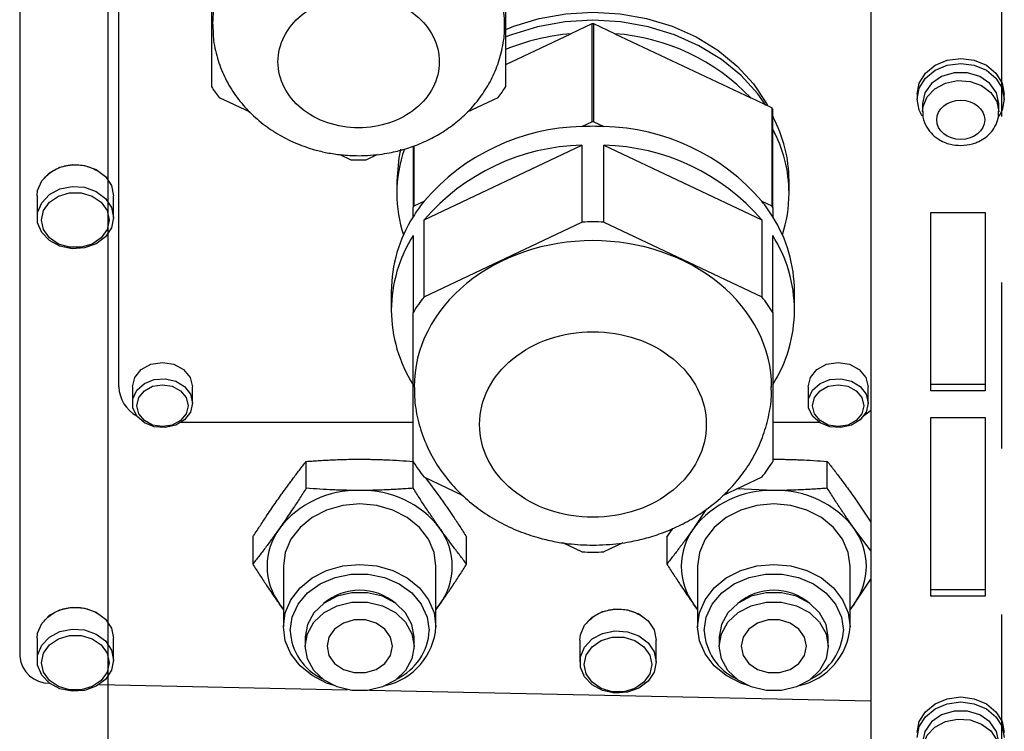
# Model space of a CAD drawing. Extents: x 0 to 841, y 0 to 594.
# Tile 85 of 142: x 634 to 650, y 132 to 143. Entities that reach past the tile are written whole.
import ezdxf

# ---------------------------------------------------------------- set-up
doc = ezdxf.new("R2010")
doc.units = 0
doc.linetypes.add('CENTERX2', pattern=[20.32, 12.7, -2.54, 2.54, -2.54])
doc.layers.get('0').update_dxf_attribs({"linetype": 'CONTINUOUS'})
doc.styles.add('SLDTEXTSTYLE0', font='TXT', dxfattribs={"width": 0.75})
doc.dimstyles.new('SLDDIMSTYLE2', dxfattribs={"dimtxt": 3.5, "dimasz": 3.556, "dimexe": 0, "dimexo": 0.0625, "dimgap": 0.875, "dimtad": 1, "dimlfac": 6, "dimrnd": 1e-09, "dimzin": 12, "dimtxsty": 'SLDTEXTSTYLE0', "dimsah": 1, "dimcen": 0.09, "dimazin": 3, "dimtfac": 1, "dimtofl": 0, "dimtmove": 0, "dimatfit": 3, "dimtolj": 1, "dimtzin": 12})

# ---------------------------------------------------------------- blocks, each defined once
blk = doc.blocks.new('_D_73')
at = {"color": 7, "linetype": 'CONTINUOUS'}
for p, q in [((635.85, 199.883), (635.85, 92.752)), ((649.516, 126.737), (649.516, 92.752)), ((635.85, 93.752), (649.516, 93.752))]:
    blk.add_line(p, q, dxfattribs=at)
for points in [[(635.85, 93.752), (639.406, 93.371), (639.406, 94.133)], [(649.516, 93.752), (645.96, 94.133), (645.96, 93.371)]]:
    blk.add_solid(points, dxfattribs=at)
at = {"color": 7, "linetype": 'CONTINUOUS', "insert": (640.594, 98.264, 0.017), "char_height": 3.5, "attachment_point": 1, "style": 'SLDTEXTSTYLE0'}
blk.add_mtext('82', dxfattribs=at)

msp = doc.modelspace()

# ---------------------------------------------------------------- linework, layer by layer
at = {"color": 7, "linetype": 'CENTERX2'}
msp.add_line((649.5163, 397.6275), (649.5163, 127.7372), dxfattribs=at)
at = {"color": 7, "linetype": 'CONTINUOUS'}
for p, q in [((634.4997, 162.3993), (634.4997, 132.8254)), ((636.0163, 136.9509), (636.0163, 147.3268)), ((647.5163, 145.4233), (647.5163, 130.5421)), ((637.433, 143.4523), (637.433, 141.545)), ((641.933, 141.545), (641.933, 143.4523)), ((643.2511, 142.5073), (642.9297, 142.3553)), ((643.2511, 142.5073), (643.2511, 141.0065)), ((643.2816, 141.0065), (643.2816, 142.5073)), ((643.603, 142.3553), (643.2816, 142.5073)), ((641.933, 141.8839), (642.9297, 142.3553)), ((643.603, 142.3553), (645.6797, 141.3732)), ((648.2247, 141.4299), (648.2247, 141.3535)), ((649.558, 141.3535), (649.558, 141.4299)), ((637.5498, 141.3793), (638.0181, 141.1578)), ((641.3481, 141.1579), (641.8162, 141.3793)), ((646.0011, 141.2212), (645.6797, 141.3732)), ((648.308, 141.2866), (648.308, 141.1623)), ((649.4747, 141.1623), (649.4747, 141.2866)), ((646.0011, 141.2212), (646.0011, 139.7203)), ((646.0163, 139.6987), (646.0163, 141.1995)), ((643.0989, 140.9345), (643.2511, 141.0065)), ((643.2816, 141.0065), (643.4337, 140.9345)), ((646.0163, 141.0918), (646.0275, 141.0654)), ((640.6837, 139.5055), (643.0989, 140.6477)), ((643.0989, 140.6477), (643.0989, 139.4719)), ((643.4337, 139.4719), (643.4337, 140.6477)), ((643.4337, 140.6477), (645.8489, 139.5055)), ((639.398, 140.5052), (639.5662, 140.4256)), ((639.7998, 140.4256), (639.9777, 140.5098)), ((640.5163, 140.6356), (640.5163, 139.6987)), ((640.5316, 139.7203), (640.5316, 140.6412)), ((640.2663, 140.1046), (640.2663, 139.9134)), ((646.2663, 139.9134), (646.2663, 140.1046)), ((634.7663, 139.8767), (634.7663, 139.5421)), ((635.933, 139.5421), (635.933, 139.8767)), ((640.5316, 139.7203), (640.6837, 139.7923)), ((645.8489, 139.7923), (646.0011, 139.7203)), ((640.5163, 139.5548), (640.5163, 139.6987)), ((646.0163, 139.6987), (646.0163, 139.5548)), ((648.433, 139.621), (649.2663, 139.621)), ((648.433, 136.8905), (648.433, 139.621)), ((649.2663, 139.621), (649.2663, 136.8905)), ((640.6837, 138.3296), (640.6837, 139.5055)), ((640.6837, 138.3296), (643.0989, 139.4719)), ((643.4337, 139.4719), (645.8489, 138.3296)), ((645.8489, 139.5055), (645.8489, 138.3296)), ((640.5163, 139.268), (640.5163, 138.0921)), ((646.0163, 138.0921), (646.0163, 139.268)), ((640.183, 138.4125), (640.183, 138.1257)), ((646.3497, 138.1257), (646.3497, 138.4125)), ((640.5163, 135.8076), (640.5163, 138.0921)), ((646.0163, 138.0921), (646.0163, 135.8076)), ((636.2247, 136.9509), (636.2247, 136.7023)), ((637.1413, 136.7023), (637.1413, 136.9509)), ((646.558, 136.9509), (646.558, 136.7023)), ((647.4747, 136.7023), (647.4747, 136.9509)), ((649.2663, 136.9861), (648.433, 136.9861)), ((649.2663, 136.8905), (648.433, 136.8905)), ((648.433, 136.4809), (649.2663, 136.4809)), ((648.433, 133.7504), (648.433, 136.4809)), ((649.2663, 136.4809), (649.2663, 133.7504)), ((640.5163, 136.4048), (636.9625, 136.4048)), ((646.7368, 136.4048), (646.0163, 136.4048)), ((638.8817, 135.4008), (638.8817, 135.8114)), ((640.5176, 135.4008), (640.5176, 135.8056)), ((646.8509, 135.4008), (646.8509, 135.8114)), ((641.2733, 135.2913), (640.6837, 135.5702)), ((640.706, 135.5596), (640.9265, 135.2649)), ((645.8489, 135.5702), (645.249, 135.2864)), ((646.033, 135.3671), (645.4687, 135.3903)), ((647.2599, 135.2649), (647.5163, 134.8799)), ((645.0039, 135.0838), (644.8061, 134.7869)), ((644.3972, 134.6509), (644.4879, 134.7871)), ((647.5163, 134.4441), (647.2599, 134.7869)), ((638.0638, 134.6509), (638.0638, 134.2403)), ((641.3355, 134.2403), (641.3355, 134.6509)), ((644.3972, 134.6509), (644.3972, 134.2403)), ((643.0989, 134.4279), (642.8067, 134.5661)), ((643.7229, 134.5647), (643.4337, 134.4279)), ((638.533, 134.2066), (638.533, 133.2807)), ((640.8663, 133.2807), (640.8663, 134.2066)), ((644.8663, 134.2066), (644.8663, 133.2807)), ((647.1997, 133.2807), (647.1997, 134.2066)), ((647.2599, 133.6264), (647.5163, 134.0114)), ((649.2663, 133.846), (648.433, 133.846)), ((649.2663, 133.7504), (648.433, 133.7504)), ((638.533, 133.5483), (638.4728, 133.6264)), ((638.4728, 133.6264), (638.533, 133.5459)), ((640.9265, 133.6264), (640.8663, 133.5483)), ((640.8663, 133.5459), (640.9265, 133.6264)), ((644.8663, 133.5483), (644.8061, 133.6264)), ((644.8061, 133.6264), (644.8663, 133.5459)), ((647.2599, 133.6264), (647.1997, 133.5483)), ((647.1997, 133.5459), (647.2599, 133.6264)), ((638.8663, 133.1264), (638.8663, 132.983)), ((640.533, 132.983), (640.533, 133.1264)), ((645.1997, 133.1264), (645.1997, 132.983)), ((646.8663, 132.983), (646.8663, 133.1264)), ((634.7663, 133.105), (634.7663, 132.7704)), ((635.933, 132.7704), (635.933, 133.105)), ((643.0663, 133.0777), (643.0663, 132.7431)), ((644.233, 132.7431), (644.233, 133.0777)), ((635.7185, 132.4003), (639.5063, 132.319)), ((639.8503, 132.3116), (647.5163, 132.1472))]:
    msp.add_line(p, q, dxfattribs=at)
for points in [[(641.933, 142.4207), (642.0547, 142.469), (642.4446, 142.5882), (642.8512, 142.6606), (643.2663, 142.6849), (643.6814, 142.6606), (644.088, 142.5882), (644.478, 142.469), (644.8432, 142.3057), (645.1763, 142.1014), (645.4706, 141.8603), (645.72, 141.5875), (645.9194, 141.2883), (645.9403, 141.2499)], [(645.9119, 141.2634), (645.7901, 141.4332), (645.5336, 141.7139), (645.2309, 141.9618), (644.8883, 142.1719), (644.5126, 142.3399), (644.1115, 142.4625), (643.6933, 142.537), (643.2663, 142.562), (642.8394, 142.537), (642.4211, 142.4625), (642.0201, 142.3399), (641.933, 142.306)], [(648.2247, 141.4299), (648.2573, 141.5987), (648.352, 141.7509), (648.4995, 141.8718), (648.6853, 141.9493), (648.8913, 141.976), (649.0973, 141.9493), (649.2832, 141.8718), (649.4307, 141.7509), (649.5254, 141.5987), (649.558, 141.4299)], [(648.2247, 141.3535), (648.2573, 141.5222), (648.352, 141.6745), (648.4995, 141.7953), (648.6853, 141.8728), (648.8913, 141.8996), (649.0973, 141.8728), (649.2832, 141.7953), (649.4307, 141.6745), (649.5254, 141.5222), (649.558, 141.3535)], [(649.4747, 141.2866), (649.4395, 141.45), (649.3382, 141.5937), (649.183, 141.7004), (648.9926, 141.7571), (648.79, 141.7571), (648.5997, 141.7004), (648.4445, 141.5937), (648.3432, 141.45), (648.308, 141.2866)], [(648.3038, 141.0953), (648.2573, 141.1847), (648.2247, 141.3535)], [(649.558, 141.3535), (649.5254, 141.1847), (649.4742, 141.0885)], [(640.3248, 140.5875), (640.2969, 140.4543), (640.2663, 140.1046)], [(634.7663, 139.8767), (634.7743, 139.9553), (634.8366, 140.1041), (634.9546, 140.2282), (635.1153, 140.3143), (635.3015, 140.3529), (635.4929, 140.3399), (635.6687, 140.2767), (635.81, 140.1702), (635.9014, 140.0318), (635.933, 139.8767), (635.933, 139.8767)], [(635.933, 139.5421), (635.9014, 139.3869), (635.81, 139.2486), (635.6687, 139.1421), (635.4929, 139.0789), (635.3015, 139.0659), (635.1153, 139.1045), (634.9546, 139.1905), (634.8366, 139.3147), (634.7743, 139.4634), (634.7743, 139.6207), (634.8366, 139.7695), (634.9546, 139.8936), (635.1153, 139.9797), (635.3015, 140.0183), (635.4929, 140.0053), (635.6687, 139.9421), (635.81, 139.8356), (635.9014, 139.6972), (635.933, 139.5421)], [(634.833, 139.5039), (634.8642, 139.6486), (634.9539, 139.7759), (635.0913, 139.8704), (635.2599, 139.9206), (635.4394, 139.9206), (635.608, 139.8704), (635.7455, 139.7759), (635.8352, 139.6486), (635.8663, 139.5039)], [(635.8663, 139.5039), (635.8352, 139.3591), (635.7455, 139.2318), (635.608, 139.1373), (635.4394, 139.0871), (635.2599, 139.0871), (635.0913, 139.1373), (634.9539, 139.2318), (634.8642, 139.3591), (634.833, 139.5039)], [(636.2247, 136.9509), (636.2596, 137.0946), (636.3589, 137.2164), (636.5076, 137.2977), (636.683, 137.3263), (636.8584, 137.2977), (637.0071, 137.2164), (637.1064, 137.0946), (637.1413, 136.9509)], [(646.558, 136.9509), (646.5929, 137.0946), (646.6922, 137.2164), (646.8409, 137.2977), (647.0163, 137.3263), (647.1917, 137.2977), (647.3404, 137.2164), (647.4398, 137.0946), (647.4747, 136.9509)], [(637.1413, 136.7023), (637.1104, 136.5667), (637.0217, 136.4494), (636.8873, 136.3662), (636.7253, 136.3285), (636.5576, 136.3412), (636.4068, 136.4027), (636.2933, 136.5047), (636.2325, 136.6333), (636.2325, 136.7713), (636.2933, 136.9), (636.4068, 137.0019), (636.5576, 137.0634), (636.7253, 137.0762), (636.8873, 137.0384), (637.0217, 136.9553), (637.1104, 136.838), (637.1413, 136.7023)], [(647.4747, 136.7023), (647.4437, 136.5667), (647.355, 136.4494), (647.2206, 136.3662), (647.0586, 136.3285), (646.8909, 136.3412), (646.7401, 136.4027), (646.6266, 136.5047), (646.5658, 136.6333), (646.5658, 136.7713), (646.6266, 136.9), (646.7401, 137.0019), (646.8909, 137.0634), (647.0586, 137.0762), (647.2206, 137.0384), (647.355, 136.9553), (647.4437, 136.838), (647.4747, 136.7023)], [(636.2913, 136.6641), (636.3211, 136.7869), (636.406, 136.891), (636.5331, 136.9605), (636.683, 136.9849), (636.8329, 136.9605), (636.9599, 136.891), (637.0448, 136.7869), (637.0747, 136.6641)], [(646.6247, 136.6641), (646.6545, 136.7869), (646.7394, 136.891), (646.8664, 136.9605), (647.0163, 136.9849), (647.1662, 136.9605), (647.2933, 136.891), (647.3782, 136.7869), (647.408, 136.6641)], [(637.0747, 136.6641), (637.0448, 136.5413), (636.9599, 136.4372), (636.8329, 136.3677), (636.683, 136.3433), (636.5331, 136.3677), (636.406, 136.4372), (636.3211, 136.5413), (636.2913, 136.6641)], [(647.408, 136.6641), (647.3782, 136.5413), (647.2933, 136.4372), (647.1662, 136.3677), (647.0163, 136.3433), (646.8664, 136.3677), (646.7394, 136.4372), (646.6545, 136.5413), (646.6247, 136.6641)], [(647.5163, 136.5897), (647.4877, 136.5647), (647.4101, 136.5102)], [(640.8663, 134.2066), (640.8371, 134.4193), (640.7508, 134.6213), (640.6118, 134.8025), (640.4271, 134.9538), (640.2059, 135.0677), (639.9593, 135.1384), (639.6997, 135.1623), (639.4401, 135.1384), (639.1935, 135.0677), (638.9723, 134.9538), (638.7875, 134.8025), (638.6485, 134.6213), (638.5622, 134.4193), (638.533, 134.2066)], [(647.1997, 134.2066), (647.1704, 134.4193), (647.0841, 134.6213), (646.9451, 134.8025), (646.7604, 134.9538), (646.5392, 135.0677), (646.2926, 135.1384), (646.033, 135.1623), (645.7734, 135.1384), (645.5268, 135.0677), (645.3056, 134.9538), (645.1209, 134.8025), (644.9819, 134.6213), (644.8956, 134.4193), (644.8663, 134.2066)], [(639.308, 132.3805), (639.1935, 132.4197), (638.9723, 132.5335), (638.7875, 132.6848), (638.6485, 132.866), (638.5622, 133.068), (638.533, 133.2807), (638.5622, 133.4934), (638.6485, 133.6953), (638.7875, 133.8766), (638.9723, 134.0279), (639.1935, 134.1417), (639.4401, 134.2124), (639.6997, 134.2364), (639.9593, 134.2124), (640.2059, 134.1417), (640.4271, 134.0279), (640.6118, 133.8766), (640.7508, 133.6953), (640.8371, 133.4934), (640.8663, 133.2807), (640.8663, 133.2807)], [(645.6413, 132.3805), (645.5268, 132.4197), (645.3056, 132.5335), (645.1209, 132.6848), (644.9819, 132.866), (644.8956, 133.068), (644.8663, 133.2807), (644.8956, 133.4934), (644.9819, 133.6953), (645.1209, 133.8766), (645.3056, 134.0279), (645.5268, 134.1417), (645.7734, 134.2124), (646.033, 134.2364), (646.2926, 134.2124), (646.5392, 134.1417), (646.7604, 134.0279), (646.9451, 133.8766), (647.0841, 133.6953), (647.1704, 133.4934), (647.1997, 133.2807), (647.1997, 133.2807)], [(638.6353, 133.222), (638.6663, 133.4306), (638.7572, 133.6272), (638.903, 133.8001), (639.0951, 133.9395), (639.3222, 134.0372), (639.5714, 134.0875), (639.828, 134.0875), (640.0771, 134.0372), (640.3043, 133.9395), (640.4963, 133.8001), (640.6421, 133.6272), (640.7331, 133.4306), (640.764, 133.222)], [(644.9687, 133.222), (644.9996, 133.4306), (645.0906, 133.6272), (645.2363, 133.8001), (645.4284, 133.9395), (645.6556, 134.0372), (645.9047, 134.0875), (646.1613, 134.0875), (646.4104, 134.0372), (646.6376, 133.9395), (646.8297, 133.8001), (646.9754, 133.6272), (647.0664, 133.4306), (647.0973, 133.222)], [(640.533, 133.1264), (640.4992, 133.3187), (640.4007, 133.4955), (640.2454, 133.6423), (640.0458, 133.7473), (639.8183, 133.8021), (639.5811, 133.8021), (639.3535, 133.7473), (639.1539, 133.6423), (638.9986, 133.4955), (638.9001, 133.3187), (638.8663, 133.1264)], [(646.8663, 133.1264), (646.8326, 133.3187), (646.734, 133.4955), (646.5787, 133.6423), (646.3792, 133.7473), (646.1516, 133.8021), (645.9144, 133.8021), (645.6868, 133.7473), (645.4873, 133.6423), (645.332, 133.4955), (645.2334, 133.3187), (645.1997, 133.1264)], [(634.7663, 133.105), (634.7743, 133.1837), (634.8366, 133.3324), (634.9546, 133.4566), (635.1153, 133.5426), (635.3015, 133.5812), (635.4929, 133.5682), (635.6687, 133.505), (635.81, 133.3985), (635.9014, 133.2602), (635.933, 133.105), (635.933, 133.105)], [(638.8663, 132.983), (638.9001, 133.1753), (638.9986, 133.3521), (639.1539, 133.4989), (639.3535, 133.6039), (639.5811, 133.6587), (639.8183, 133.6587), (640.0458, 133.6039), (640.2454, 133.4989), (640.4007, 133.3521), (640.4992, 133.1753), (640.533, 132.983)], [(645.1997, 132.983), (645.2334, 133.1753), (645.332, 133.3521), (645.4873, 133.4989), (645.6868, 133.6039), (645.9144, 133.6587), (646.1516, 133.6587), (646.3792, 133.6039), (646.5787, 133.4989), (646.734, 133.3521), (646.8326, 133.1753), (646.8663, 132.983)], [(643.0663, 133.0777), (643.0743, 133.1564), (643.1366, 133.3051), (643.2546, 133.4293), (643.4153, 133.5153), (643.6015, 133.5539), (643.7929, 133.5409), (643.9687, 133.4777), (644.11, 133.3712), (644.2014, 133.2329), (644.233, 133.0777), (644.233, 133.0777)], [(640.1997, 132.983), (640.1695, 133.1231), (640.0827, 133.2463), (639.9497, 133.3377), (639.7865, 133.3864), (639.6128, 133.3864), (639.4497, 133.3377), (639.3166, 133.2463), (639.2298, 133.1231), (639.1997, 132.983)], [(646.533, 132.983), (646.5028, 133.1231), (646.416, 133.2463), (646.283, 133.3377), (646.1198, 133.3864), (645.9462, 133.3864), (645.783, 133.3377), (645.65, 133.2463), (645.5631, 133.1231), (645.533, 132.983)], [(635.933, 132.7704), (635.9014, 132.6153), (635.81, 132.4769), (635.6687, 132.3704), (635.4929, 132.3072), (635.3015, 132.2942), (635.1153, 132.3328), (634.9546, 132.4189), (634.8366, 132.543), (634.7743, 132.6918), (634.7743, 132.8491), (634.8366, 132.9979), (634.9546, 133.122), (635.1153, 133.208), (635.3015, 133.2466), (635.4929, 133.2336), (635.6687, 133.1705), (635.81, 133.0639), (635.9014, 132.9256), (635.933, 132.7704)], [(634.833, 132.7322), (634.8642, 132.8769), (634.9539, 133.0042), (635.0913, 133.0987), (635.2599, 133.149), (635.4394, 133.149), (635.608, 133.0987), (635.7455, 133.0042), (635.8352, 132.8769), (635.8663, 132.7322)], [(644.233, 132.7431), (644.2014, 132.588), (644.11, 132.4496), (643.9687, 132.3431), (643.7929, 132.2799), (643.6015, 132.2669), (643.4153, 132.3055), (643.2546, 132.3916), (643.1366, 132.5157), (643.0743, 132.6645), (643.0743, 132.8218), (643.1366, 132.9706), (643.2546, 133.0947), (643.4153, 133.1807), (643.6015, 133.2193), (643.7929, 133.2063), (643.9687, 133.1432), (644.11, 133.0366), (644.2014, 132.8983), (644.233, 132.7431)], [(643.133, 132.7049), (643.1642, 132.8496), (643.2539, 132.9769), (643.3913, 133.0714), (643.5599, 133.1217), (643.7394, 133.1217), (643.908, 133.0714), (644.0455, 132.9769), (644.1352, 132.8496), (644.1663, 132.7049)], [(640.533, 132.983), (640.4992, 132.7907), (640.4007, 132.614), (640.2454, 132.4671), (640.0458, 132.3621), (639.8183, 132.3073), (639.5811, 132.3073), (639.3535, 132.3621), (639.1539, 132.4671), (638.9986, 132.614), (638.9001, 132.7907), (638.8663, 132.983)], [(639.1997, 132.983), (639.2298, 132.8429), (639.3166, 132.7197), (639.4497, 132.6283), (639.6128, 132.5797), (639.7865, 132.5797), (639.9497, 132.6283), (640.0827, 132.7197), (640.1695, 132.8429), (640.1997, 132.983)], [(646.8663, 132.983), (646.8326, 132.7907), (646.734, 132.614), (646.5787, 132.4671), (646.3792, 132.3621), (646.1516, 132.3073), (645.9144, 132.3073), (645.6868, 132.3621), (645.4873, 132.4671), (645.332, 132.614), (645.2334, 132.7907), (645.1997, 132.983)], [(645.533, 132.983), (645.5631, 132.8429), (645.65, 132.7197), (645.783, 132.6283), (645.9462, 132.5797), (646.1198, 132.5797), (646.283, 132.6283), (646.416, 132.7197), (646.5028, 132.8429), (646.533, 132.983)], [(635.8663, 132.7322), (635.8352, 132.5874), (635.7455, 132.4601), (635.608, 132.3657), (635.4394, 132.3154), (635.2599, 132.3154), (635.0913, 132.3657), (634.9539, 132.4601), (634.8642, 132.5874), (634.833, 132.7322)], [(644.1663, 132.7049), (644.1352, 132.5601), (644.0455, 132.4328), (643.908, 132.3384), (643.7394, 132.2881), (643.5599, 132.2881), (643.3913, 132.3384), (643.2539, 132.4328), (643.1642, 132.5601), (643.133, 132.7049)], [(648.2247, 131.6616), (648.2573, 131.8303), (648.352, 131.9825), (648.4995, 132.1034), (648.6853, 132.1809), (648.8913, 132.2077), (649.0973, 132.1809), (649.2832, 132.1034), (649.4307, 131.9825), (649.5254, 131.8303), (649.558, 131.6616)], [(648.2247, 131.5851), (648.2573, 131.7538), (648.352, 131.9061), (648.4995, 132.0269), (648.6853, 132.1045), (648.8913, 132.1312), (649.0973, 132.1045), (649.2832, 132.0269), (649.4307, 131.9061), (649.5254, 131.7538), (649.558, 131.5851)], [(649.4747, 131.5182), (649.4395, 131.6816), (649.3382, 131.8253), (649.183, 131.932), (648.9926, 131.9887), (648.79, 131.9887), (648.5997, 131.932), (648.4445, 131.8253), (648.3432, 131.6816), (648.308, 131.5182)]]:
    msp.add_lwpolyline(points, dxfattribs=at)
at = {"color": 8, "linetype": 'CONTINUOUS'}
for points in [[(648.308, 141.164), (648.316, 141.2409), (648.3783, 141.3897), (648.4962, 141.5138), (648.657, 141.5999), (648.8432, 141.6385), (649.0345, 141.6255), (649.2104, 141.5623), (649.3517, 141.4558), (649.4431, 141.3174), (649.4747, 141.1623)], [(648.308, 131.3956), (648.316, 131.4725), (648.3783, 131.6213), (648.4962, 131.7454), (648.657, 131.8315), (648.8432, 131.8701), (649.0345, 131.8571), (649.2104, 131.7939), (649.3517, 131.6874), (649.4431, 131.549), (649.4747, 131.3939)]]:
    msp.add_lwpolyline(points, dxfattribs=at)
at = {"color": 7, "linetype": 'CONTINUOUS'}
for centre, radius, start, end in [((643.2663, 138.6461), 3.8613, 89.77392, 90.22608), ((643.2433, 138.8704), 3.4989, 95.14306, 111.99271), ((643.3709, 139.1779), 3.1858, 43.55597, 85.82158), ((639.1418, 142.6253), 2.0216, 212.30241, 218.05103), ((640.2239, 142.6256), 2.022, 321.94937, 327.6969), ((643.9587, 139.7654), 2.5081, 34.87572, 35.47986), ((643.2663, 137.1452), 3.8613, 89.77392, 90.22608), ((644.1793, 140.0962), 2.0871, 0.22986, 28.33273), ((643.1646, 137.6711), 3.2641, 91.15306, 139.46939), ((643.2663, 137.1754), 3.7628, 87.45042, 92.54958), ((643.368, 137.6711), 3.2641, 40.5306, 88.84695), ((644.1805, 139.9053), 2.0858, 0.22127, 28.34131), ((643.1646, 137.3843), 3.2641, 91.15306, 139.46939), ((643.368, 137.3843), 3.2641, 40.5306, 88.84695), ((642.3163, 139.9103), 2.0499, 160.63024, 179.91461), ((639.683, 143.516), 3.0925, 267.83542, 272.16458), ((642.3134, 139.9161), 2.0471, 180.0775, 198.21455), ((644.2191, 139.9162), 2.0472, 341.78585, 359.92216), ((642.6083, 138.258), 2.4613, 141.43947, 148.20697), ((643.9245, 138.2582), 2.4611, 31.7927, 38.56087), ((642.5768, 138.2625), 2.5116, 144.52, 145.12331), ((643.9587, 138.2645), 2.5081, 34.87572, 35.47986), ((642.3486, 138.4003), 2.1657, 147.78631, 179.67698), ((643.2663, 135.7128), 3.7628, 87.45042, 92.54958), ((644.1841, 138.4003), 2.1656, 0.32298, 32.21373), ((642.3486, 138.1135), 2.1657, 147.78631, 179.67698), ((644.1841, 138.1135), 2.1656, 0.32298, 32.21373), ((642.6083, 136.7954), 2.4613, 141.43947, 148.20697), ((643.9245, 136.7955), 2.4611, 31.7927, 38.56087), ((642.3486, 138.1379), 2.1656, 180.323, 212.21371), ((644.1841, 138.1379), 2.1656, 327.78624, 359.67705), ((636.5388, 136.9696), 0.5228, 182.05251, 241.48322), ((642.6084, 137.1044), 2.4613, 211.79302, 218.56043), ((643.9245, 137.1043), 2.4611, 321.43923, 328.20732), ((639.6557, 133.8729), 1.4949, 88.31439, 142.30805), ((639.7436, 133.8729), 1.4949, 37.69194, 91.6856), ((645.989, 133.8729), 1.4949, 88.31438, 142.30807), ((646.077, 133.8729), 1.4949, 37.69193, 91.68562), ((639.2884, 134.1989), 1.0054, 144.21349, 179.56009), ((640.1292, 134.2066), 0.9861, 323.95534, 36.04466), ((645.6217, 134.1989), 1.0054, 144.21351, 179.56007), ((646.4626, 134.2066), 0.9861, 323.95534, 36.04466), ((643.2663, 138.1872), 3.763, 267.45053, 272.54947), ((639.2884, 134.2144), 1.0054, 180.43989, 215.78653), ((645.6217, 134.2144), 1.0054, 180.43992, 215.7865), ((639.6997, 132.9869), 0.8535, 49.64088, 130.35912), ((646.033, 132.9869), 0.8535, 49.64088, 130.35912), ((639.8688, 133.3558), 1.0004, 282.85515, 355.69571), ((646.2021, 133.3558), 1.0004, 282.85512, 355.69573), ((639.4938, 133.2644), 0.8595, 182.82839, 244.73816), ((639.8945, 133.2718), 0.8709, 295.71063, 356.72289), ((645.8271, 133.2644), 0.8595, 182.82832, 244.7382), ((646.2279, 133.2718), 0.8709, 295.71061, 356.72285), ((634.9518, 132.8718), 0.4545, 185.85883, 270.61366)]:
    msp.add_arc(centre, radius, start, end, dxfattribs=at)
for points, knots in [([(641.9163, 142.4986), (641.9163, 142.9838), (641.681, 143.4492), (640.8434, 144.1353), (640.2753, 144.3281), (639.0907, 144.3281), (638.5226, 144.1353), (637.685, 143.4492), (637.4497, 142.9838), (637.4497, 142.4986)], [0, 0, 0, 0, 0.25, 0.25, 0.5, 0.5, 0.75, 0.75, 1, 1, 1, 1]), ([(638.4497, 141.9251), (638.4497, 142.193), (638.5796, 142.45), (639.0422, 142.8289), (639.3559, 142.9353), (640.0101, 142.9353), (640.3238, 142.8289), (640.7864, 142.45), (640.9163, 142.193), (640.9163, 141.9251)], [0, 0, 0, 0, 0.25, 0.25, 0.5, 0.5, 0.75, 0.75, 1, 1, 1, 1]), ([(637.454, 142.4968), (637.4555, 142.4156), (637.4589, 142.2282), (637.5264, 141.9478), (637.6405, 141.6642), (637.7961, 141.4063), (637.9904, 141.1726), (638.2184, 140.9686), (638.4715, 140.7996), (638.7369, 140.6696), (638.9826, 140.5846), (639.2067, 140.5315), (639.4315, 140.4961), (639.5925, 140.4911), (639.683, 140.4883)], [0, 0, 0, 0, 0.07455107, 0.17208944, 0.26282636, 0.35417966, 0.44608659, 0.53816712, 0.62952164, 0.71807832, 0.80049209, 0.85886831, 0.9207357, 1, 1, 1, 1]), ([(639.683, 140.4883), (639.8042, 140.4931), (639.9738, 140.4998), (640.2192, 140.5442), (640.4238, 140.5967), (640.659, 140.6837), (640.8934, 140.8006), (641.1213, 140.9503), (641.3337, 141.132), (641.5232, 141.3445), (641.6826, 141.5852), (641.8071, 141.8506), (641.8857, 142.1363), (641.921, 142.3566), (641.9133, 142.4787), (641.912, 142.5005)], [0, 0, 0, 0, 0.1059603, 0.1483551, 0.2186989, 0.2916192, 0.3697151, 0.45111, 0.5350404, 0.6209192, 0.708391, 0.7973105, 0.8877434, 0.9799651, 1, 1, 1, 1]), ([(640.9163, 141.9251), (640.9163, 141.6571), (640.7864, 141.4001), (640.3238, 141.0212), (640.0101, 140.9148), (639.3559, 140.9148), (639.0422, 141.0212), (638.5796, 141.4001), (638.4497, 141.6571), (638.4497, 141.9251)], [0, 0, 0, 0, 0.25, 0.25, 0.5, 0.5, 0.75, 0.75, 1, 1, 1, 1]), ([(648.5247, 141.038), (648.5247, 141.2038), (648.689, 141.3384), (649.0937, 141.3384), (649.258, 141.2038), (649.258, 141.038)], [0, 0, 0, 0, 0.5, 0.5, 1, 1, 1, 1]), ([(648.3131, 141.1647), (648.3116, 141.1488), (648.305, 141.0787), (648.3462, 140.9614), (648.4291, 140.8354), (648.5313, 140.7493), (648.6352, 140.6943), (648.7516, 140.6546), (648.8392, 140.6487), (648.8913, 140.6453)], [0, 0, 0, 0, 0.0569669, 0.2505796, 0.4249415, 0.5875793, 0.707785, 0.8258824, 1, 1, 1, 1]), ([(648.8913, 140.6453), (648.9523, 140.6499), (649.0381, 140.6564), (649.1558, 140.6984), (649.249, 140.748), (649.3446, 140.8283), (649.421, 140.9335), (649.4699, 141.0518), (649.4701, 141.1342), (649.4702, 141.171)], [0, 0, 0, 0, 0.2017559, 0.2834359, 0.4183079, 0.5584261, 0.7096133, 0.8703516, 1, 1, 1, 1]), ([(649.258, 141.038), (649.258, 140.8722), (649.0937, 140.7376), (648.689, 140.7376), (648.5247, 140.8722), (648.5247, 141.038)], [0, 0, 0, 0, 0.5, 0.5, 1, 1, 1, 1]), ([(634.8751, 140.1398), (634.8753, 140.1402), (634.8933, 140.1687), (634.9478, 140.2159), (635.0359, 140.2772), (635.1686, 140.3329), (635.3494, 140.3616), (635.5315, 140.3335), (635.6619, 140.2763), (635.7281, 140.2371), (635.7542, 140.2106), (635.7561, 140.2087)], [0, 0, 0, 0, 0.0018119, 0.1158662, 0.2298324, 0.343888, 0.5534311, 0.7629753, 0.8769415, 0.9909958, 1, 1, 1, 1]), ([(645.9997, 136.9499), (645.9997, 137.5437), (645.7117, 138.1132), (644.6865, 138.953), (643.9912, 139.1889), (642.5414, 139.1889), (641.8462, 138.953), (640.821, 138.1132), (640.533, 137.5437), (640.533, 136.9499)], [0, 0, 0, 0, 0.25, 0.25, 0.5, 0.5, 0.75, 0.75, 1, 1, 1, 1]), ([(641.533, 136.3763), (641.533, 136.7529), (641.7156, 137.114), (642.3657, 137.6466), (642.8066, 137.7962), (643.726, 137.7962), (644.1669, 137.6466), (644.817, 137.114), (644.9997, 136.7529), (644.9997, 136.3763)], [0, 0, 0, 0, 0.25, 0.25, 0.5, 0.5, 0.75, 0.75, 1, 1, 1, 1]), ([(640.5394, 136.9433), (640.5387, 136.8801), (640.5368, 136.7025), (640.5933, 136.41), (640.702, 136.0855), (640.8586, 135.7855), (641.051, 135.5161), (641.2809, 135.2726), (641.5426, 135.0596), (641.8286, 134.8816), (642.1255, 134.7428), (642.4071, 134.647), (642.6608, 134.5868), (642.9399, 134.5411), (643.1405, 134.5343), (643.2663, 134.53)], [0, 0, 0, 0, 0.0482759, 0.1357838, 0.2260742, 0.3085982, 0.3916748, 0.4751523, 0.5586691, 0.6415387, 0.7223601, 0.7971678, 0.8564619, 0.909994, 1, 1, 1, 1]), ([(643.2663, 134.53), (643.4011, 134.5348), (643.5894, 134.5415), (643.8623, 134.5854), (644.0897, 134.6372), (644.3529, 134.723), (644.6175, 134.8382), (644.8786, 134.9859), (645.1274, 135.1658), (645.3567, 135.377), (645.5601, 135.6177), (645.7314, 135.8853), (645.8663, 136.1765), (645.9562, 136.4873), (646.0003, 136.7507), (645.9949, 136.9082), (645.9933, 136.9565)], [0, 0, 0, 0, 0.096095, 0.1342598, 0.1976228, 0.263242, 0.33348, 0.4066535, 0.4820822, 0.5592287, 0.6377313, 0.7173724, 0.79808, 0.8799299, 0.9631487, 1, 1, 1, 1]), ([(644.9997, 136.3763), (644.9997, 135.9998), (644.817, 135.6386), (644.1669, 135.1061), (643.726, 134.9565), (642.8066, 134.9565), (642.3657, 135.1061), (641.7156, 135.6386), (641.533, 135.9998), (641.533, 136.3763)], [0, 0, 0, 0, 0.25, 0.25, 0.5, 0.5, 0.75, 0.75, 1, 1, 1, 1]), ([(638.8817, 135.8114), (638.9168, 135.814), (638.9863, 135.8192), (639.0898, 135.8259), (639.1919, 135.8317), (639.3051, 135.8371), (639.4292, 135.8414), (639.5646, 135.8444), (639.6546, 135.8449), (639.6997, 135.8451)], [0, 0, 0, 0, 0.1293273, 0.2560497, 0.3808354, 0.5044434, 0.6710723, 0.8352961, 1, 1, 1, 1]), ([(639.6997, 135.8451), (639.7267, 135.845), (639.7806, 135.8449), (639.8615, 135.8437), (639.9423, 135.842), (640.0236, 135.8396), (640.1459, 135.8349), (640.3109, 135.8264), (640.448, 135.8164), (640.5176, 135.8114)], [0, 0, 0, 0, 0.0988823, 0.1971717, 0.2955088, 0.3945159, 0.4947884, 0.7435435, 1, 1, 1, 1]), ([(646.033, 135.8451), (646.06, 135.845), (646.114, 135.8449), (646.1948, 135.8437), (646.2756, 135.842), (646.3569, 135.8396), (646.4792, 135.8349), (646.6442, 135.8264), (646.7813, 135.8164), (646.8509, 135.8114)], [0, 0, 0, 0, 0.09888231, 0.19717169, 0.2955088, 0.39451593, 0.49478843, 0.74354349, 1, 1, 1, 1]), ([(638.4728, 135.2649), (638.4863, 135.284), (638.5134, 135.3221), (638.5539, 135.3784), (638.5943, 135.434), (638.6349, 135.4893), (638.696, 135.5714), (638.7786, 135.6799), (638.847, 135.7671), (638.8817, 135.8114)], [0, 0, 0, 0, 0.0989843, 0.1973719, 0.2958052, 0.3949081, 0.4952775, 0.7437921, 1, 1, 1, 1]), ([(646.8509, 135.8114), (646.8685, 135.7891), (646.9032, 135.745), (646.955, 135.6782), (647.0061, 135.6114), (647.0628, 135.5365), (647.1247, 135.4529), (647.1923, 135.3599), (647.2373, 135.2966), (647.2599, 135.2649)], [0, 0, 0, 0, 0.1294678, 0.2563252, 0.3812428, 0.5049825, 0.6714233, 0.8354705, 1, 1, 1, 1]), ([(638.8817, 135.4008), (638.8642, 135.3732), (638.8294, 135.3187), (638.7776, 135.2385), (638.7265, 135.1602), (638.6699, 135.0746), (638.608, 134.9821), (638.5403, 134.8831), (638.4953, 134.819), (638.4728, 134.7869)], [0, 0, 0, 0, 0.1294717, 0.2563303, 0.3812465, 0.5049825, 0.6714223, 0.8354695, 1, 1, 1, 1]), ([(639.6997, 135.3671), (639.6774, 135.3671), (639.6328, 135.3672), (639.5658, 135.368), (639.4871, 135.3694), (639.3965, 135.3718), (639.2603, 135.377), (639.0885, 135.3857), (638.9513, 135.3957), (638.8817, 135.4008)], [0, 0, 0, 0, 0.0815352, 0.1630135, 0.244805, 0.3693862, 0.4947875, 0.7435429, 1, 1, 1, 1]), ([(640.5176, 135.4008), (640.4825, 135.3982), (640.413, 135.393), (640.3095, 135.3862), (640.2074, 135.3805), (640.0942, 135.3752), (639.9702, 135.3706), (639.8347, 135.3676), (639.7447, 135.3673), (639.6997, 135.3671)], [0, 0, 0, 0, 0.1293307, 0.2560541, 0.3808386, 0.5044434, 0.6710676, 0.8352915, 1, 1, 1, 1]), ([(640.9265, 134.7869), (640.9154, 134.8028), (640.893, 134.8345), (640.8595, 134.8828), (640.8202, 134.9401), (640.7748, 135.0069), (640.7067, 135.1086), (640.6208, 135.2393), (640.5523, 135.3464), (640.5176, 135.4008)], [0, 0, 0, 0, 0.081615, 0.1631729, 0.2450449, 0.3697494, 0.4952765, 0.7437933, 1, 1, 1, 1]), ([(646.8509, 135.4008), (646.8158, 135.3982), (646.7464, 135.393), (646.6428, 135.3862), (646.5407, 135.3805), (646.4276, 135.3752), (646.3035, 135.3706), (646.168, 135.3676), (646.0781, 135.3673), (646.033, 135.3671)], [0, 0, 0, 0, 0.1293307, 0.2560541, 0.3808386, 0.5044434, 0.6710676, 0.8352915, 1, 1, 1, 1]), ([(647.2599, 134.7869), (647.2487, 134.8028), (647.2264, 134.8345), (647.1929, 134.8828), (647.1535, 134.9401), (647.1081, 135.0069), (647.0401, 135.1086), (646.9541, 135.2393), (646.8857, 135.3464), (646.8509, 135.4008)], [0, 0, 0, 0, 0.081615, 0.1631729, 0.2450449, 0.3697494, 0.4952765, 0.7437933, 1, 1, 1, 1]), ([(638.0638, 134.6509), (638.0814, 134.6785), (638.1162, 134.733), (638.168, 134.8132), (638.2191, 134.8915), (638.2756, 134.9771), (638.3378, 135.0695), (638.4054, 135.1686), (638.4503, 135.2327), (638.4728, 135.2649)], [0, 0, 0, 0, 0.12946784, 0.25632523, 0.38124281, 0.50498246, 0.67142328, 0.83547048, 1, 1, 1, 1]), ([(640.9265, 135.2649), (640.9401, 135.2456), (640.967, 135.2071), (641.0074, 135.1486), (641.0479, 135.0895), (641.0886, 135.0293), (641.1498, 134.9379), (641.2322, 134.8124), (641.3007, 134.7053), (641.3355, 134.6509)], [0, 0, 0, 0, 0.0989843, 0.1973719, 0.2958052, 0.3949081, 0.4952775, 0.7437971, 1, 1, 1, 1]), ([(638.4728, 134.7869), (638.4616, 134.7711), (638.4393, 134.7395), (638.4058, 134.6927), (638.3664, 134.6383), (638.321, 134.5763), (638.253, 134.4849), (638.1671, 134.3718), (638.0986, 134.2846), (638.0638, 134.2403)], [0, 0, 0, 0, 0.081615, 0.1631729, 0.2450449, 0.3697494, 0.4952765, 0.7437933, 1, 1, 1, 1]), ([(641.3355, 134.2403), (641.3179, 134.2626), (641.2832, 134.3067), (641.2313, 134.3735), (641.1802, 134.4403), (641.1237, 134.5153), (641.0615, 134.5988), (640.9939, 134.6917), (640.949, 134.7551), (640.9265, 134.7869)], [0, 0, 0, 0, 0.1294717, 0.2563303, 0.3812465, 0.5049825, 0.6714223, 0.8354695, 1, 1, 1, 1]), ([(644.8061, 134.7869), (644.795, 134.7711), (644.7727, 134.7395), (644.7391, 134.6927), (644.6997, 134.6383), (644.6544, 134.5763), (644.5863, 134.4849), (644.5005, 134.3718), (644.432, 134.2846), (644.3972, 134.2403)], [0, 0, 0, 0, 0.081615, 0.1631729, 0.2450449, 0.3697494, 0.4952765, 0.7437933, 1, 1, 1, 1]), ([(638.0638, 134.2403), (638.0814, 134.2128), (638.1162, 134.1583), (638.168, 134.0781), (638.2191, 133.9998), (638.2757, 133.9141), (638.3378, 133.8218), (638.4054, 133.7227), (638.4503, 133.6585), (638.4728, 133.6264)], [0, 0, 0, 0, 0.1294678, 0.2563252, 0.3812427, 0.5049825, 0.6714223, 0.8354695, 1, 1, 1, 1]), ([(640.9265, 133.6264), (640.9377, 133.6423), (640.96, 133.674), (640.9935, 133.7223), (641.0329, 133.7796), (641.0783, 133.8465), (641.1464, 133.9482), (641.2322, 134.0788), (641.3007, 134.186), (641.3355, 134.2403)], [0, 0, 0, 0, 0.081615, 0.1631729, 0.2450449, 0.3697494, 0.4952765, 0.7437933, 1, 1, 1, 1]), ([(644.3972, 134.2403), (644.4147, 134.2128), (644.4495, 134.1583), (644.5013, 134.0781), (644.5524, 133.9998), (644.609, 133.9141), (644.6711, 133.8218), (644.7388, 133.7227), (644.7837, 133.6585), (644.8061, 133.6264)], [0, 0, 0, 0, 0.1294678, 0.2563252, 0.3812427, 0.5049825, 0.6714223, 0.8354695, 1, 1, 1, 1]), ([(634.8751, 133.3681), (634.8753, 133.3686), (634.8933, 133.397), (634.9478, 133.4443), (635.0359, 133.5056), (635.1686, 133.5613), (635.3494, 133.5899), (635.5315, 133.5618), (635.6619, 133.5046), (635.7281, 133.4655), (635.7542, 133.439), (635.7561, 133.437)], [0, 0, 0, 0, 0.0018116, 0.1158662, 0.2298322, 0.3438878, 0.553431, 0.7629753, 0.8769412, 0.9909957, 1, 1, 1, 1]), ([(643.1751, 133.3408), (643.1753, 133.3413), (643.1933, 133.3697), (643.2478, 133.417), (643.3359, 133.4783), (643.4686, 133.534), (643.6494, 133.5626), (643.8316, 133.5345), (643.9619, 133.4773), (644.0281, 133.4382), (644.0542, 133.4117), (644.0561, 133.4097)], [0, 0, 0, 0, 0.0018117, 0.1158663, 0.2298332, 0.3438877, 0.5534314, 0.7629751, 0.8769415, 0.9909965, 1, 1, 1, 1])]:
    msp.add_open_spline(points, degree=3, knots=knots, dxfattribs=at)

# ---------------------------------------------------------------- dimensions: what is measured, and where the dimension line sits
dim = msp.add_linear_dim(base=(649.5163, 93.7518), p1=(635.8497, 200.883), p2=(649.5163, 127.7372), dimstyle='SLDDIMSTYLE2', dxfattribs=at)
dim.commit()
dim.dimension.update_dxf_attribs({"geometry": '_D_73', "text_midpoint": (643.1798, 93.7518), "dimtype": 160})

doc.saveas('drawing.dxf')
